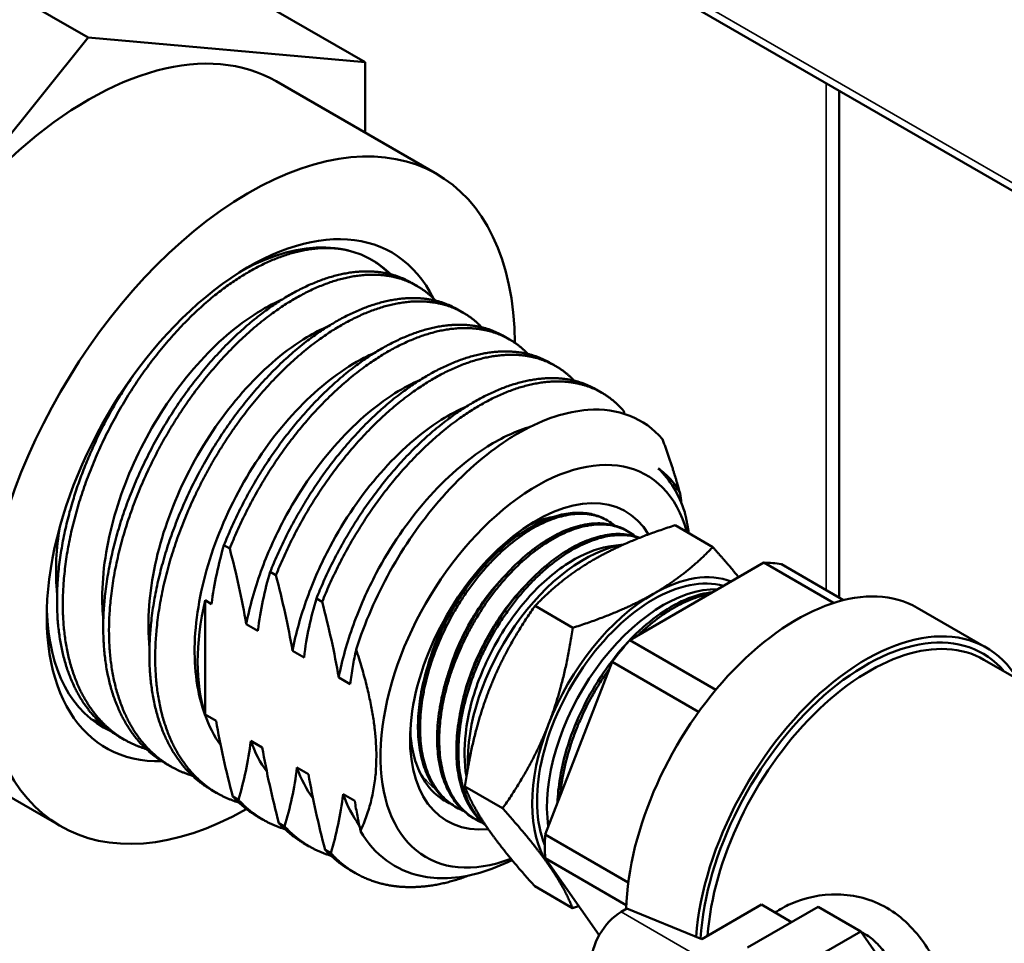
# Model space of a CAD drawing. Header units: inches. Extents: x 0 to 136, y 2 to 86.
# Tile 118 of 160: x 120.69 to 123.2, y 45.9 to 48.25. Entities that reach past the tile are written whole.
import ezdxf

# ---------------------------------------------------------------- set-up
doc = ezdxf.new("R2010")
doc.units = ezdxf.units.IN
doc.header["$LTSCALE"] = 4
doc.header["$MEASUREMENT"] = 0
doc.layers.add('Visible (ANSI)', color=7, linetype='Continuous', lineweight=50)
doc.layers.add('Visible Narrow (ANSI)', color=7, linetype='Continuous', lineweight=35)

msp = doc.modelspace()

# ---------------------------------------------------------------- linework, layer by layer
at = {"layer": 'Visible (ANSI)'}
for p, q in [((123.8581, 47.4502), (122.1136, 48.4574)), ((120.8652, 48.2075), (120.5682, 48.379)), ((121.5723, 48.1444), (121.2753, 48.3158)), ((120.8652, 48.2075), (120.1581, 47.3279)), ((121.5723, 48.1444), (120.8652, 48.2075)), ((121.5723, 47.965), (121.5723, 48.1444)), ((121.7553, 47.8593), (121.3452, 48.0961)), ((122.7809, 48.0721), (122.7809, 46.7796)), ((121.7045, 47.574), (121.6898, 47.5825)), ((121.8224, 47.506), (121.8076, 47.5145)), ((121.9402, 47.4379), (121.9255, 47.4464)), ((122.0581, 47.3699), (122.0433, 47.3784)), ((122.1759, 47.3018), (122.1612, 47.3103)), ((122.1817, 46.9806), (122.1873, 46.9776)), ((122.2333, 46.9534), (122.2389, 46.9504)), ((122.3625, 46.9639), (122.4588, 46.9083)), ((122.263, 46.9339), (122.263, 46.9339)), ((121.2265, 46.9046), (121.2118, 46.9131)), ((122.1986, 46.9105), (122.2314, 46.9149)), ((122.2472, 46.6713), (122.5888, 46.8686)), ((122.5888, 46.8686), (122.7667, 46.7658)), ((122.7923, 46.7731), (122.6339, 46.8645)), ((121.3443, 46.8365), (121.3296, 46.845)), ((122.0013, 46.8231), (122.0013, 46.8231)), ((121.1803, 46.7631), (121.1639, 46.7726)), ((121.1639, 46.4811), (121.1639, 46.7726)), ((121.4622, 46.7685), (121.4475, 46.777)), ((122.0053, 46.7581), (122.1015, 46.7025)), ((122.365, 46.7565), (122.365, 46.7565)), ((122.9801, 46.7538), (123.1568, 46.6518)), ((121.2982, 46.6951), (121.2687, 46.7121)), ((122.4666, 46.5446), (122.2472, 46.6713)), ((121.416, 46.627), (121.3866, 46.644)), ((123.1507, 46.6212), (124.0913, 46.0781)), ((122.0313, 46.175), (122.2021, 46.6153)), ((122.2021, 46.6153), (122.4227, 46.4879)), ((121.5339, 46.559), (121.5044, 46.576)), ((121.1639, 46.4811), (121.1917, 46.4651)), ((120.7953, 46.1966), (120.3852, 46.4333)), ((120.9581, 46.4172), (120.9434, 46.4257)), ((121.2801, 46.414), (121.3096, 46.397)), ((121.0759, 46.3492), (121.0612, 46.3577)), ((121.398, 46.346), (121.4274, 46.329)), ((121.8263, 46.2978), (121.9226, 46.2422)), ((121.1938, 46.2812), (121.1791, 46.2897)), ((121.234, 46.2726), (121.2487, 46.264)), ((121.5158, 46.278), (121.5453, 46.2609)), ((121.7916, 46.2531), (121.7916, 46.2531)), ((121.7939, 46.2514), (121.7992, 46.248)), ((121.3116, 46.2131), (121.2969, 46.2216)), ((121.8253, 46.2349), (121.8253, 46.2349)), ((121.8432, 46.2203), (121.8486, 46.2169)), ((121.3518, 46.2045), (121.3666, 46.196)), ((122.2432, 46.0527), (122.0313, 46.175)), ((121.4295, 46.1451), (121.4148, 46.1536)), ((121.4697, 46.1365), (121.4844, 46.128)), ((122.1692, 45.9187), (122.0313, 46.1149)), ((122.0313, 46.1149), (122.2382, 45.9955)), ((121.5473, 46.077), (121.5326, 46.0855)), ((122.0046, 46.0433), (122.1009, 45.9877)), ((122.431, 45.9088), (122.5829, 45.9965)), ((122.5829, 45.9965), (122.6598, 45.9521)), ((122.2251, 45.9782), (122.2392, 45.9864)), ((122.2392, 45.9864), (122.431, 45.9088)), ((122.5474, 45.8872), (122.7275, 45.9912)), ((122.7275, 45.9912), (122.8362, 45.9284)), ((122.8362, 45.9284), (122.6561, 45.8244)), ((122.8362, 45.9284), (122.9741, 45.7322))]:
    msp.add_line(p, q, dxfattribs=at)
for centre, major_axis, start_param, end_param in [((120.8652, 47.2647), (0.48, 0.8314), 0, 3.141593), ((121.2753, 47.0279), (0.48, 0.8314), 5.509671, 10.20063), ((121.2753, 47.0279), (0.3646, 0.6315), 5.917102, 9.765146), ((121.2459, 47.045), (0.3437, 0.5954), 6.132777, 7.038722), ((122.0089, 46.6044), (-0.2812, -0.4871), 2.62146, 6.90399), ((121.9843, 46.6186), (0.2986, 0.5173), 5.801235, 6.150901), ((122.0089, 46.6044), (-0.2279, -0.3947), 2.834288, 6.676384), ((122.1307, 46.5341), (0.21, 0.3637), 0.440254, 2.40662), ((122.418, 46.3682), (0.2741, 0.4747), 0.194644, 0.328955), ((122.3074, 46.432), (0.21, 0.3637), 0.140455, 2.725207), ((122.6726, 46.2212), (0.3075, 0.5326), 0, 2.325702), ((122.3074, 46.432), (0.2187, 0.3789), 0.089017, 0.7843), ((122.3327, 46.4175), (0.21, 0.3637), 0.299312, 2.510286), ((121.567, 46.8595), (0.2986, 0.5173), 2.052747, 2.659642), ((122.3074, 46.432), (-0.2187, -0.3789), 3.925893, 4.97309), ((121.2459, 47.045), (-0.3437, -0.5954), 5.527649, 6.341604), ((122.8493, 46.1192), (0.3075, 0.5326), 5.971843, 8.548394), ((122.8493, 46.1192), (0.2988, 0.5176), 6.080397, 8.568952), ((122.418, 46.3682), (-0.2741, -0.4747), 4.383434, 4.517745), ((122.858, 46.1142), (0.2927, 0.507), 0, 2.270045), ((122.3074, 46.432), (-0.2187, -0.3789), 4.97309, 6.020288), ((122.418, 46.3682), (-0.2741, -0.4747), 5.430632, 5.564942), ((122.3074, 46.432), (-0.2187, -0.3789), 6.020288, 6.133222), ((122.2251, 45.8884), (0.055, 0.0953), 0.785398, 2.356194), ((122.798, 46.1489), (0.1763, 0.3054), 4.460023, 4.460029), ((122.7999, 46.1477), (0.1763, 0.3054), 4.459305, 4.459312), ((122.8493, 46.1192), (-0.174, -0.3014), 1.281987, 1.282014), ((122.8869, 46.0975), (-0.1475, -0.2555), 1.216086, 1.216111)]:
    msp.add_ellipse(centre, major_axis=major_axis, ratio=0.57735, start_param=start_param, end_param=end_param, dxfattribs=at)
for points, weights, knots in [([(121.5321, 47.6639), (121.5122, 47.6689), (121.4909, 47.6703), (121.383, 47.6775), (121.2576, 47.5995), (121.1323, 47.5215), (121.0244, 47.3783), (120.9165, 47.2351), (120.8563, 47.0644), (120.7961, 46.8937), (120.801, 46.7405), (120.8059, 46.5872), (120.8759, 46.4917), (120.9295, 46.4187), (121.0131, 46.3935)], [0.988961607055, 0.993072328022, 1, 0.965925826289, 1, 0.965925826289, 1, 0.965925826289, 1, 0.965925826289, 1, 0.965925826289, 1, 0.973718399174, 0.98797908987], [0.62630127, 0.62630127, 0.62630127, 0.62719298, 0.62719298, 0.63157895, 0.63157895, 0.63596491, 0.63596491, 0.64035088, 0.64035088, 0.64473684, 0.64473684, 0.64912281, 0.64912281, 0.65250573, 0.65250573, 0.65250573]), ([(121.6898, 47.5825), (121.647, 47.6072), (121.594, 47.6108), (121.4861, 47.618), (121.3608, 47.54), (121.2354, 47.4619), (121.1275, 47.3187), (121.0196, 47.1756), (120.9594, 47.0049), (120.8992, 46.8342), (120.9041, 46.6809), (120.909, 46.5277), (120.979, 46.4322), (121.0135, 46.3853), (121.0612, 46.3577)], [0.982962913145, 0.982962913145, 1, 0.965925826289, 1, 0.965925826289, 1, 0.965925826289, 1, 0.965925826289, 1, 0.965925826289, 1, 0.982962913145, 0.982962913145], [0.625, 0.625, 0.625, 0.62719298, 0.62719298, 0.63157895, 0.63157895, 0.63596491, 0.63596491, 0.64035088, 0.64035088, 0.64473684, 0.64473684, 0.64912281, 0.64912281, 0.65131579, 0.65131579, 0.65131579]), ([(121.7517, 47.5367), (121.6948, 47.5965), (121.6087, 47.6023), (121.5008, 47.6095), (121.3755, 47.5315), (121.2501, 47.4534), (121.1422, 47.3102), (121.0343, 47.1671), (120.9741, 46.9964), (120.9139, 46.8257), (120.9188, 46.6724), (120.9237, 46.5192), (120.9938, 46.4237), (121.0474, 46.3506), (121.131, 46.3255)], [0.989235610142, 0.972625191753, 1, 0.965925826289, 1, 0.965925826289, 1, 0.965925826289, 1, 0.965925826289, 1, 0.965925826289, 1, 0.973718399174, 0.98797908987], [0.67630093, 0.67630093, 0.67630093, 0.67982456, 0.67982456, 0.68421053, 0.68421053, 0.68859649, 0.68859649, 0.69298246, 0.69298246, 0.69736842, 0.69736842, 0.70175439, 0.70175439, 0.70513731, 0.70513731, 0.70513731]), ([(121.8076, 47.5145), (121.7649, 47.5392), (121.7119, 47.5427), (121.604, 47.55), (121.4786, 47.4719), (121.3533, 47.3939), (121.2454, 47.2507), (121.1375, 47.1075), (121.0772, 46.9368), (121.017, 46.7661), (121.0219, 46.6129), (121.0268, 46.4596), (121.0969, 46.3642), (121.1313, 46.3172), (121.1791, 46.2897)], [0.982962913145, 0.982962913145, 1, 0.965925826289, 1, 0.965925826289, 1, 0.965925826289, 1, 0.965925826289, 1, 0.965925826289, 1, 0.982962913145, 0.982962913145], [0.67763158, 0.67763158, 0.67763158, 0.67982456, 0.67982456, 0.68421053, 0.68421053, 0.68859649, 0.68859649, 0.69298246, 0.69298246, 0.69736842, 0.69736842, 0.70175439, 0.70175439, 0.70394737, 0.70394737, 0.70394737]), ([(121.8696, 47.4686), (121.8127, 47.5284), (121.7266, 47.5342), (121.6187, 47.5415), (121.4933, 47.4634), (121.368, 47.3854), (121.2601, 47.2422), (121.1522, 47.099), (121.092, 46.9283), (121.0318, 46.7576), (121.0367, 46.6044), (121.0416, 46.4511), (121.1116, 46.3556), (121.1652, 46.2826), (121.2488, 46.2574)], [0.989235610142, 0.972625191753, 1, 0.965925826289, 1, 0.965925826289, 1, 0.965925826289, 1, 0.965925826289, 1, 0.965925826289, 1, 0.973718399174, 0.98797908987], [0.72893251, 0.72893251, 0.72893251, 0.73245614, 0.73245614, 0.73684211, 0.73684211, 0.74122807, 0.74122807, 0.74561404, 0.74561404, 0.75, 0.75, 0.75438596, 0.75438596, 0.75776888, 0.75776888, 0.75776888]), ([(121.9255, 47.4464), (121.8827, 47.4711), (121.8297, 47.4747), (121.7218, 47.4819), (121.5965, 47.4039), (121.4711, 47.3258), (121.3632, 47.1827), (121.2702, 47.0593), (121.2118, 46.9131)], [0.982962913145, 0.982962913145, 1, 0.965925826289, 1, 0.965925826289, 1, 0.970495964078, 0.992085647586], [0.73026316, 0.73026316, 0.73026316, 0.73245614, 0.73245614, 0.73684211, 0.73684211, 0.74122807, 0.74122807, 0.74502578, 0.74502578, 0.74502578]), ([(121.9874, 47.4006), (121.9305, 47.4604), (121.8444, 47.4662), (121.7365, 47.4734), (121.6112, 47.3954), (121.4858, 47.3173), (121.3779, 47.1742), (121.285, 47.0508), (121.2265, 46.9046)], [0.989235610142, 0.972625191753, 1, 0.965925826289, 1, 0.965925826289, 1, 0.970495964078, 0.992085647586], [0.78156408, 0.78156408, 0.78156408, 0.78508772, 0.78508772, 0.78947368, 0.78947368, 0.79385965, 0.79385965, 0.79765735, 0.79765735, 0.79765735]), ([(122.0433, 47.3784), (122.0006, 47.4031), (121.9476, 47.4066), (121.8397, 47.4139), (121.7143, 47.3358), (121.589, 47.2578), (121.4811, 47.1146), (121.3881, 46.9912), (121.3296, 46.845)], [0.982962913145, 0.982962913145, 1, 0.965925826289, 1, 0.965925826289, 1, 0.970495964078, 0.992085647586], [0.78289474, 0.78289474, 0.78289474, 0.78508772, 0.78508772, 0.78947368, 0.78947368, 0.79385965, 0.79385965, 0.79765735, 0.79765735, 0.79765735]), ([(122.1053, 47.3326), (122.0484, 47.3924), (121.9623, 47.3981), (121.8544, 47.4054), (121.729, 47.3273), (121.6037, 47.2493), (121.4958, 47.1061), (121.4028, 46.9827), (121.3443, 46.8365)], [0.989235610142, 0.972625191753, 1, 0.965925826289, 1, 0.965925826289, 1, 0.970495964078, 0.992085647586], [0.83419566, 0.83419566, 0.83419566, 0.8377193, 0.8377193, 0.84210526, 0.84210526, 0.84649123, 0.84649123, 0.85028893, 0.85028893, 0.85028893]), ([(120.9797, 47.345), (120.8927, 47.2178), (120.8415, 47.0729), (120.7813, 46.9022), (120.7862, 46.749), (120.7911, 46.5957), (120.8612, 46.5002), (120.8956, 46.4533), (120.9434, 46.4257)], [0.99146002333, 0.970931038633, 1, 0.965925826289, 1, 0.965925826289, 1, 0.982962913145, 0.982962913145], [0.5839776, 0.5839776, 0.5839776, 0.5877193, 0.5877193, 0.59210526, 0.59210526, 0.59649123, 0.59649123, 0.59868421, 0.59868421, 0.59868421]), ([(122.1612, 47.3103), (122.1184, 47.335), (122.0654, 47.3386), (121.9575, 47.3458), (121.8322, 47.2678), (121.7068, 47.1898), (121.5989, 47.0466), (121.5059, 46.9232), (121.4475, 46.777)], [0.982962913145, 0.982962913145, 1, 0.965925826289, 1, 0.965925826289, 1, 0.970495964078, 0.992085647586], [0.83552632, 0.83552632, 0.83552632, 0.8377193, 0.8377193, 0.84210526, 0.84210526, 0.84649123, 0.84649123, 0.85028893, 0.85028893, 0.85028893]), ([(122.2316, 47.2551), (122.1731, 47.3238), (122.0801, 47.3301), (121.9722, 47.3373), (121.8469, 47.2593), (121.7215, 47.1812), (121.6136, 47.0381), (121.5207, 46.9147), (121.4622, 46.7685)], [0.992085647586, 0.970495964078, 1, 0.965925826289, 1, 0.965925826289, 1, 0.970495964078, 0.992085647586], [0.88655317, 0.88655317, 0.88655317, 0.89035088, 0.89035088, 0.89473684, 0.89473684, 0.89912281, 0.89912281, 0.90292051, 0.90292051, 0.90292051]), ([(121.4844, 46.128), (121.5515, 46.0542), (121.6529, 46.0431), (121.7389, 46.0337), (121.8369, 46.071)], [0.992085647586, 0.970495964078, 1, 0.974876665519, 0.986800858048], [0.912868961, 0.912868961, 0.912868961, 0.916666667, 0.916666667, 0.919900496, 0.919900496, 0.919900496])]:
    msp.add_rational_spline(points, weights, degree=2, knots=knots, dxfattribs=at)
for points, weights in [([(121.6339, 47.6047), (121.6132, 47.6265), (121.5881, 47.6412)], [0.989235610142, 0.98313594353, 0.982967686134]), ([(122.3754, 47.045), (122.3581, 47.1086), (122.3304, 47.1838)], [1.51738654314, 1.48667296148, 1.43992062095]), ([(122.3978, 46.9435), (122.3936, 46.9694), (122.3874, 46.997)], [1.5590317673, 1.55104843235, 1.53935319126]), ([(122.3625, 46.9639), (122.2392, 46.9247), (122.1563, 46.8769)], [1.39426173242, 1.50210825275, 1.50210825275]), ([(122.4588, 46.9083), (122.3907, 46.8372), (122.3078, 46.7895)], [1.39426173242, 1.50210825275, 1.50210825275]), ([(122.4588, 46.9083), (122.4965, 46.8662), (122.5248, 46.8316)], [1.39426173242, 1.44621491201, 1.47314055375]), ([(122.1563, 46.8769), (122.0734, 46.8292), (122.0053, 46.7581)], [1.50210825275, 1.50210825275, 1.39426173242]), ([(122.3078, 46.7895), (122.2249, 46.7417), (122.1015, 46.7025)], [1.50210825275, 1.50210825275, 1.39426173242]), ([(122.0053, 46.7581), (121.9297, 46.6507), (121.8882, 46.5439)], [1.39426173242, 1.50210825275, 1.50210825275]), ([(122.0397, 46.4564), (122.0812, 46.5632), (122.1015, 46.7025)], [1.50210825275, 1.50210825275, 1.39426173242]), ([(121.56, 46.1841), (121.6416, 46.3625), (121.5491, 46.647)], [1.50162179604, 1.6618150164, 1.48260271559]), ([(121.8882, 46.5439), (121.8467, 46.4371), (121.8263, 46.2978)], [1.50210825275, 1.50210825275, 1.39426173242]), ([(120.8733, 46.4692), (120.8841, 46.4649), (120.8953, 46.4616)], [0.984855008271, 0.986043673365, 0.98797908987]), ([(121.9226, 46.2422), (121.9982, 46.3496), (122.0397, 46.4564)], [1.39426173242, 1.50210825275, 1.50210825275]), ([(121.8263, 46.2978), (121.8465, 46.2455), (121.8878, 46.1865)], [1.39426173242, 1.50210825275, 1.50210825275]), ([(121.234, 46.2726), (121.262, 46.2418), (121.2969, 46.2216)], [0.992085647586, 0.982962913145, 0.982962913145]), ([(121.2487, 46.264), (121.2978, 46.2101), (121.3667, 46.1894)], [0.992085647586, 0.976198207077, 0.98797908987]), ([(122.0394, 46.099), (121.998, 46.1581), (121.9226, 46.2422)], [1.50210825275, 1.50210825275, 1.39426173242]), ([(121.3518, 46.2045), (121.3798, 46.1738), (121.4148, 46.1536)], [0.992085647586, 0.982962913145, 0.982962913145]), ([(121.3666, 46.196), (121.4156, 46.1421), (121.4845, 46.1214)], [0.992085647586, 0.976198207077, 0.98797908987]), ([(121.8878, 46.1865), (121.9292, 46.1274), (122.0046, 46.0433)], [1.50210825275, 1.50210825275, 1.39426173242]), ([(121.4697, 46.1365), (121.4977, 46.1057), (121.5326, 46.0855)], [0.992085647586, 0.982962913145, 0.982962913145]), ([(122.1009, 45.9877), (122.0807, 46.0399), (122.0394, 46.099)], [1.39426173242, 1.50210825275, 1.50210825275]), ([(122.1171, 45.9929), (122.1091, 45.9903), (122.1009, 45.9877)], [1.40724696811, 1.40096251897, 1.39426173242])]:
    msp.add_rational_spline(points, weights, degree=2, dxfattribs=at)
for points, knots in [([(121.3598, 47.5394), (121.3363, 47.5292), (121.3124, 47.5163), (121.2352, 47.4662), (121.1828, 47.4194), (121.0862, 47.3071), (121.0429, 47.243), (120.9713, 47.1054), (120.9435, 47.0333), (120.9071, 46.8893), (120.8991, 46.8188), (120.9021, 46.7429), (120.9029, 46.7319), (120.904, 46.7212)], [69.206411, 69.206411, 69.206411, 69.206411, 69.476755, 69.476755, 70.077406, 70.077406, 70.670307, 70.670307, 71.259839, 71.259839, 71.853374, 71.853374, 71.955614, 71.955614, 71.955614, 71.955614]), ([(121.4777, 47.4713), (121.4598, 47.4636), (121.4417, 47.4542), (121.3704, 47.4117), (121.3176, 47.3675), (121.2195, 47.2596), (121.175, 47.1973), (121.1001, 47.0619), (121.0702, 46.9902), (121.0292, 46.8455), (121.0188, 46.7739), (121.0191, 46.6889), (121.0201, 46.6707), (121.0218, 46.6531)], [78.779181, 78.779181, 78.779181, 78.779181, 78.984693, 78.984693, 79.583539, 79.583539, 80.174405, 80.174405, 80.764283, 80.764283, 81.360194, 81.360194, 81.527646, 81.527646, 81.527646, 81.527646]), ([(121.5955, 47.4033), (121.5837, 47.3982), (121.5718, 47.3924), (121.5072, 47.3574), (121.4543, 47.3162), (121.3549, 47.2135), (121.3091, 47.1532), (121.2305, 47.0203), (121.1985, 46.949), (121.1526, 46.8041), (121.1396, 46.7318), (121.1349, 46.5964), (121.1434, 46.5347), (121.1631, 46.4815)], [88.348747, 88.348747, 88.348747, 88.348747, 88.484343, 88.484343, 89.079523, 89.079523, 89.669131, 89.669131, 90.260401, 90.260401, 90.856643, 90.856643, 91.450939, 91.450939, 91.450939, 91.450939]), ([(121.7134, 47.3352), (121.6918, 47.3259), (121.67, 47.3143), (121.5947, 47.2669), (121.542, 47.2208), (121.4448, 47.1098), (121.4011, 47.0463), (121.342, 46.935), (121.3223, 46.8908), (121.2899, 46.8013), (121.2774, 46.7564), (121.2687, 46.7121)], [1.681837, 1.681837, 1.681837, 1.681837, 1.929574, 1.929574, 2.531268, 2.531268, 3.123626, 3.123626, 3.492079, 3.492079, 3.859476, 3.859476, 3.859476, 3.859476]), ([(121.8312, 47.2672), (121.8097, 47.2579), (121.7878, 47.2462), (121.7125, 47.1988), (121.6598, 47.1527), (121.5626, 47.0418), (121.5189, 46.9782), (121.4598, 46.867), (121.4402, 46.8227), (121.4078, 46.7333), (121.3952, 46.6883), (121.3866, 46.644)], [1.681817, 1.681817, 1.681817, 1.681817, 1.929515, 1.929515, 2.531027, 2.531027, 3.123147, 3.123147, 3.491452, 3.491452, 3.858702, 3.858702, 3.858702, 3.858702]), ([(121.5491, 46.647), (121.5599, 46.681), (121.5727, 46.715), (121.6015, 46.7815), (121.6176, 46.814), (121.6712, 46.9106), (121.7132, 46.971), (121.8112, 47.0852), (121.8674, 47.1362), (121.9395, 47.1849), (121.9543, 47.194), (122.0282, 47.2353), (122.0863, 47.2543), (122.1787, 47.2609), (122.2147, 47.2557), (122.279, 47.2305), (122.3071, 47.2106), (122.3304, 47.1838)], [-3.500098, -3.500098, -3.500098, -3.500098, -3.222159, -3.222159, -2.948082, -2.948082, -2.386895, -2.386895, -1.753931, -1.753931, -1.591725, -1.591725, -0.937559, -0.937559, -0.468105, -0.468105, -0.000001, -0.000001, -0.000001, -0.000001]), ([(121.9943, 47.2155), (121.9585, 47.2052), (121.9213, 47.188), (121.8304, 47.1308), (121.7777, 47.0847), (121.6805, 46.9737), (121.6368, 46.9102), (121.5777, 46.7989), (121.558, 46.7547), (121.5257, 46.6652), (121.5131, 46.6203), (121.5044, 46.576)], [1.506253, 1.506253, 1.506253, 1.506253, 1.929515, 1.929515, 2.531027, 2.531027, 3.123147, 3.123147, 3.491452, 3.491452, 3.858703, 3.858703, 3.858703, 3.858703]), ([(122.3754, 47.045), (122.3684, 47.0584), (122.3602, 47.0705), (122.3414, 47.0922), (122.3311, 47.1012), (122.3198, 47.1086)], [-0.416212, -0.416212, -0.416212, -0.416212, -0.2116017, -0.2116017, 0, 0, 0, 0]), ([(122.1817, 46.9806), (122.1714, 46.986), (122.1602, 46.9901), (122.1482, 46.9927), (122.135, 46.9956), (122.1211, 46.9966), (122.1067, 46.9958), (122.0923, 46.9951), (122.0773, 46.9925), (122.0617, 46.9881), (122.046, 46.9837), (122.0303, 46.9775), (122.0143, 46.9697), (121.9984, 46.9619), (121.9823, 46.9524), (121.9662, 46.9412), (121.95, 46.93), (121.9342, 46.9174), (121.9187, 46.9034), (121.9031, 46.8894), (121.8879, 46.874), (121.8731, 46.8572), (121.8582, 46.8404), (121.8442, 46.8227), (121.8309, 46.8041), (121.8176, 46.7855), (121.805, 46.7659), (121.7932, 46.7455), (121.7815, 46.7251), (121.7709, 46.7043), (121.7614, 46.6832), (121.7518, 46.6621), (121.7434, 46.6406), (121.7361, 46.6188), (121.7289, 46.597), (121.723, 46.5755), (121.7184, 46.5543), (121.7138, 46.533), (121.7105, 46.5119), (121.7086, 46.4913), (121.7067, 46.4706), (121.7062, 46.4508), (121.7072, 46.4318), (121.7076, 46.4223), (121.7084, 46.413), (121.7096, 46.404), (121.7107, 46.3949), (121.7123, 46.386), (121.7141, 46.3774), (121.7178, 46.3601), (121.7229, 46.3443), (121.7292, 46.3297), (121.7324, 46.3224), (121.7359, 46.3155), (121.7397, 46.3088), (121.7436, 46.3022), (121.7478, 46.2958), (121.7523, 46.2899), (121.7612, 46.2781), (121.7713, 46.2679), (121.7824, 46.2593), (121.7861, 46.2565), (121.79, 46.2538), (121.7939, 46.2514)], [0.57067722, 0.57067722, 0.57067722, 0.57067722, 0.57421875, 0.57421875, 0.57421875, 0.578125, 0.578125, 0.578125, 0.58203125, 0.58203125, 0.58203125, 0.5859375, 0.5859375, 0.5859375, 0.58984375, 0.58984375, 0.58984375, 0.59375, 0.59375, 0.59375, 0.59765625, 0.59765625, 0.59765625, 0.6015625, 0.6015625, 0.6015625, 0.60546875, 0.60546875, 0.60546875, 0.609375, 0.609375, 0.609375, 0.61328125, 0.61328125, 0.61328125, 0.6171875, 0.6171875, 0.6171875, 0.62109375, 0.62109375, 0.62109375, 0.625, 0.625, 0.625, 0.62695313, 0.62695313, 0.62695313, 0.62890625, 0.62890625, 0.62890625, 0.6328125, 0.6328125, 0.6328125, 0.63476563, 0.63476563, 0.63476563, 0.63671875, 0.63671875, 0.63671875, 0.640625, 0.640625, 0.640625, 0.6419217, 0.6419217, 0.6419217, 0.6419217]), ([(121.8224, 46.2361), (121.8165, 46.2385), (121.8108, 46.2413), (121.8053, 46.2444), (121.7991, 46.2479), (121.7932, 46.2518), (121.7876, 46.2561), (121.7764, 46.2647), (121.7664, 46.2749), (121.7575, 46.2867), (121.7531, 46.2926), (121.7489, 46.2988), (121.7451, 46.3055), (121.7412, 46.3121), (121.7377, 46.3192), (121.7345, 46.3266), (121.7281, 46.3412), (121.7231, 46.3571), (121.7194, 46.3742), (121.7176, 46.3827), (121.7161, 46.3915), (121.7149, 46.4006), (121.7137, 46.4097), (121.7129, 46.4192), (121.7124, 46.4287), (121.7115, 46.4479), (121.712, 46.4676), (121.7139, 46.4881), (121.7149, 46.4983), (121.7162, 46.5087), (121.7178, 46.5192), (121.7194, 46.5297), (121.7214, 46.5405), (121.7237, 46.5512), (121.7284, 46.5726), (121.7343, 46.594), (121.7414, 46.6156), (121.745, 46.6263), (121.7489, 46.6371), (121.7531, 46.6479), (121.7574, 46.6587), (121.7619, 46.6695), (121.7667, 46.6801), (121.7763, 46.7014), (121.7869, 46.7221), (121.7985, 46.7423), (121.8043, 46.7524), (121.8104, 46.7623), (121.8167, 46.7722), (121.823, 46.782), (121.8295, 46.7917), (121.8362, 46.801), (121.8496, 46.8198), (121.8636, 46.8374), (121.8783, 46.854), (121.8856, 46.8623), (121.8931, 46.8703), (121.9008, 46.878), (121.9084, 46.8858), (121.9162, 46.8932), (121.924, 46.9003), (121.9396, 46.9144), (121.9554, 46.927), (121.9714, 46.9381), (121.9794, 46.9436), (121.9874, 46.9488), (121.9955, 46.9536), (122.0036, 46.9584), (122.0117, 46.9628), (122.0197, 46.9667), (122.0357, 46.9746), (122.0515, 46.9807), (122.0669, 46.9851), (122.0746, 46.9873), (122.0822, 46.989), (122.0898, 46.9903), (122.0973, 46.9916), (122.1048, 46.9925), (122.1121, 46.9929), (122.1266, 46.9937), (122.1404, 46.9926), (122.1535, 46.9898), (122.16, 46.9884), (122.1664, 46.9866), (122.1725, 46.9843), (122.1787, 46.9819), (122.1846, 46.9792), (122.1903, 46.976), (122.1969, 46.9723), (122.2031, 46.968), (122.209, 46.9632)], [0.34003255, 0.34003255, 0.34003255, 0.34003255, 0.34179687, 0.34179687, 0.34179687, 0.34375, 0.34375, 0.34375, 0.34765625, 0.34765625, 0.34765625, 0.34960937, 0.34960937, 0.34960937, 0.3515625, 0.3515625, 0.3515625, 0.35546875, 0.35546875, 0.35546875, 0.35742187, 0.35742187, 0.35742187, 0.359375, 0.359375, 0.359375, 0.36328125, 0.36328125, 0.36328125, 0.36523437, 0.36523437, 0.36523437, 0.3671875, 0.3671875, 0.3671875, 0.37109375, 0.37109375, 0.37109375, 0.37304687, 0.37304687, 0.37304687, 0.375, 0.375, 0.375, 0.37890625, 0.37890625, 0.37890625, 0.38085937, 0.38085937, 0.38085937, 0.3828125, 0.3828125, 0.3828125, 0.38671875, 0.38671875, 0.38671875, 0.38867187, 0.38867187, 0.38867187, 0.390625, 0.390625, 0.390625, 0.39453125, 0.39453125, 0.39453125, 0.39648437, 0.39648437, 0.39648437, 0.3984375, 0.3984375, 0.3984375, 0.40234375, 0.40234375, 0.40234375, 0.40429687, 0.40429687, 0.40429687, 0.40625, 0.40625, 0.40625, 0.41015625, 0.41015625, 0.41015625, 0.41210937, 0.41210937, 0.41210937, 0.4140625, 0.4140625, 0.4140625, 0.41633826, 0.41633826, 0.41633826, 0.41633826]), ([(121.9871, 46.963), (122.0025, 46.9706), (122.0178, 46.9765), (122.0399, 46.9829), (122.047, 46.9845), (122.054, 46.9858)], [3.2319319, 3.2319319, 3.2319319, 3.2319319, 3.4027444, 3.4027444, 3.4844874, 3.4844874, 3.4844874, 3.4844874]), ([(120.7929, 46.9596), (120.7838, 46.9036), (120.7811, 46.8497), (120.7855, 46.7961), (120.7858, 46.7927), (120.7861, 46.7892)], [61.8828275, 61.8828275, 61.8828275, 61.8828275, 62.3521594, 62.3521594, 62.3848573, 62.3848573, 62.3848573, 62.3848573]), ([(122.2333, 46.9534), (122.2233, 46.9586), (122.2128, 46.9625), (122.2016, 46.9651), (122.1951, 46.9666), (122.1884, 46.9677), (122.1815, 46.9683), (122.1746, 46.9689), (122.1675, 46.9691), (122.1602, 46.9688), (122.1457, 46.9682), (122.1308, 46.9659), (122.1154, 46.9617), (122.1077, 46.9597), (122.0999, 46.9572), (122.092, 46.9542), (122.0841, 46.9512), (122.0761, 46.9478), (122.0681, 46.944), (122.052, 46.9363), (122.036, 46.927), (122.0201, 46.9162), (122.0121, 46.9107), (122.0041, 46.9049), (121.9961, 46.8987), (121.9881, 46.8925), (121.9801, 46.8858), (121.9723, 46.8789), (121.9565, 46.865), (121.9413, 46.8498), (121.9266, 46.8334), (121.9192, 46.8253), (121.912, 46.8168), (121.9049, 46.808), (121.8978, 46.7992), (121.8908, 46.7901), (121.884, 46.7808), (121.8704, 46.7621), (121.8577, 46.7428), (121.846, 46.7228), (121.8401, 46.7127), (121.8344, 46.7025), (121.829, 46.6922), (121.8236, 46.6818), (121.8183, 46.6712), (121.8134, 46.6605), (121.8036, 46.6393), (121.795, 46.6179), (121.7876, 46.5964), (121.7839, 46.5857), (121.7804, 46.5749), (121.7773, 46.5641), (121.7742, 46.5533), (121.7714, 46.5424), (121.7689, 46.5317), (121.764, 46.5102), (121.7605, 46.4892), (121.7583, 46.4686), (121.7572, 46.4583), (121.7564, 46.4482), (121.756, 46.4381), (121.7556, 46.4281), (121.7556, 46.4182), (121.7558, 46.4085), (121.7564, 46.3891), (121.7584, 46.3708), (121.7617, 46.3535), (121.7634, 46.3449), (121.7654, 46.3365), (121.7678, 46.3283), (121.7701, 46.3202), (121.7728, 46.3123), (121.7759, 46.3048), (121.782, 46.2897), (121.7893, 46.2761), (121.7978, 46.264), (121.8021, 46.2579), (121.8067, 46.2522), (121.8115, 46.2469), (121.8164, 46.2415), (121.8217, 46.2365), (121.8271, 46.232), (121.8323, 46.2277), (121.8376, 46.2238), (121.8432, 46.2203)], [0.7153723, 0.7153723, 0.7153723, 0.7153723, 0.71875, 0.71875, 0.71875, 0.72070313, 0.72070313, 0.72070313, 0.72265625, 0.72265625, 0.72265625, 0.7265625, 0.7265625, 0.7265625, 0.72851563, 0.72851563, 0.72851563, 0.73046875, 0.73046875, 0.73046875, 0.734375, 0.734375, 0.734375, 0.73632813, 0.73632813, 0.73632813, 0.73828125, 0.73828125, 0.73828125, 0.7421875, 0.7421875, 0.7421875, 0.74414063, 0.74414063, 0.74414063, 0.74609375, 0.74609375, 0.74609375, 0.75, 0.75, 0.75, 0.75195313, 0.75195313, 0.75195313, 0.75390625, 0.75390625, 0.75390625, 0.7578125, 0.7578125, 0.7578125, 0.75976563, 0.75976563, 0.75976563, 0.76171875, 0.76171875, 0.76171875, 0.765625, 0.765625, 0.765625, 0.76757813, 0.76757813, 0.76757813, 0.76953125, 0.76953125, 0.76953125, 0.7734375, 0.7734375, 0.7734375, 0.77539063, 0.77539063, 0.77539063, 0.77734375, 0.77734375, 0.77734375, 0.78125, 0.78125, 0.78125, 0.78320313, 0.78320313, 0.78320313, 0.78515625, 0.78515625, 0.78515625, 0.78700041, 0.78700041, 0.78700041, 0.78700041]), ([(121.8717, 46.205), (121.8702, 46.2057), (121.8686, 46.2063), (121.8671, 46.207), (121.8542, 46.2128), (121.8424, 46.2203), (121.8316, 46.2294), (121.8262, 46.2339), (121.8211, 46.2389), (121.8162, 46.2443), (121.8114, 46.2496), (121.8067, 46.2555), (121.8025, 46.2616), (121.7939, 46.2739), (121.7867, 46.2876), (121.7807, 46.3026), (121.7777, 46.3101), (121.7751, 46.3179), (121.7728, 46.3261), (121.7704, 46.3343), (121.7684, 46.3428), (121.7668, 46.3516), (121.7635, 46.3691), (121.7616, 46.3874), (121.7611, 46.4066), (121.7609, 46.4163), (121.7609, 46.4261), (121.7614, 46.4361), (121.7618, 46.4462), (121.7626, 46.4565), (121.7637, 46.4669), (121.766, 46.4876), (121.7696, 46.5087), (121.7746, 46.53), (121.7771, 46.5406), (121.7799, 46.5514), (121.783, 46.5622), (121.7861, 46.573), (121.7896, 46.5839), (121.7934, 46.5948), (121.801, 46.6164), (121.8096, 46.6378), (121.8194, 46.6588), (121.8243, 46.6694), (121.8295, 46.6798), (121.8349, 46.6902), (121.8404, 46.7006), (121.8461, 46.7109), (121.8521, 46.721), (121.864, 46.7412), (121.8767, 46.7604), (121.8902, 46.7789), (121.897, 46.7881), (121.9039, 46.7971), (121.911, 46.8059), (121.9181, 46.8146), (121.9255, 46.8232), (121.9329, 46.8314), (121.9478, 46.8479), (121.963, 46.863), (121.9786, 46.8767), (121.9864, 46.8836), (121.9943, 46.8901), (122.0023, 46.8963), (122.0103, 46.9025), (122.0184, 46.9084), (122.0264, 46.9138), (122.0426, 46.9247), (122.0586, 46.9339), (122.0745, 46.9414), (122.0824, 46.9452), (122.0903, 46.9486), (122.0982, 46.9515), (122.1061, 46.9544), (122.114, 46.957), (122.1217, 46.959), (122.1372, 46.9631), (122.1522, 46.9654), (122.1665, 46.9659), (122.1737, 46.9661), (122.1807, 46.966), (122.1876, 46.9653), (122.1945, 46.9647), (122.2013, 46.9636), (122.2078, 46.962), (122.2208, 46.9589), (122.2329, 46.9541), (122.244, 46.9475), (122.2496, 46.9443), (122.2549, 46.9405), (122.26, 46.9364), (122.2602, 46.9363), (122.2604, 46.9361), (122.2606, 46.936)], [0.1948441, 0.1948441, 0.1948441, 0.1948441, 0.1953125, 0.1953125, 0.1953125, 0.19921875, 0.19921875, 0.19921875, 0.20117187, 0.20117187, 0.20117187, 0.203125, 0.203125, 0.203125, 0.20703125, 0.20703125, 0.20703125, 0.20898437, 0.20898437, 0.20898437, 0.2109375, 0.2109375, 0.2109375, 0.21484375, 0.21484375, 0.21484375, 0.21679687, 0.21679687, 0.21679687, 0.21875, 0.21875, 0.21875, 0.22265625, 0.22265625, 0.22265625, 0.22460937, 0.22460937, 0.22460937, 0.2265625, 0.2265625, 0.2265625, 0.23046875, 0.23046875, 0.23046875, 0.23242187, 0.23242187, 0.23242187, 0.234375, 0.234375, 0.234375, 0.23828125, 0.23828125, 0.23828125, 0.24023437, 0.24023437, 0.24023437, 0.2421875, 0.2421875, 0.2421875, 0.24609375, 0.24609375, 0.24609375, 0.24804687, 0.24804687, 0.24804687, 0.25, 0.25, 0.25, 0.25390625, 0.25390625, 0.25390625, 0.25585937, 0.25585937, 0.25585937, 0.2578125, 0.2578125, 0.2578125, 0.26171875, 0.26171875, 0.26171875, 0.26367187, 0.26367187, 0.26367187, 0.265625, 0.265625, 0.265625, 0.26953125, 0.26953125, 0.26953125, 0.27148437, 0.27148437, 0.27148437, 0.27155295, 0.27155295, 0.27155295, 0.27155295]), ([(122.2721, 46.932), (122.269, 46.9332), (122.2658, 46.9344), (122.2625, 46.9354), (122.2498, 46.9393), (122.2365, 46.9414), (122.2224, 46.9418), (122.2154, 46.942), (122.2082, 46.9417), (122.2008, 46.941), (122.1934, 46.9402), (122.1859, 46.939), (122.1782, 46.9374), (122.1629, 46.9342), (122.1474, 46.9292), (122.1316, 46.9225), (122.1237, 46.9191), (122.1157, 46.9154), (122.1077, 46.9111), (122.0996, 46.9069), (122.0915, 46.9023), (122.0834, 46.8972), (122.0673, 46.8871), (122.0513, 46.8756), (122.0356, 46.8625), (122.0277, 46.856), (122.0199, 46.8492), (122.0122, 46.8419), (122.0044, 46.8347), (121.9967, 46.827), (121.9891, 46.8191), (121.9739, 46.8033), (121.9594, 46.7864), (121.9455, 46.7685), (121.9386, 46.7596), (121.9318, 46.7504), (121.9252, 46.7409), (121.9186, 46.7314), (121.9122, 46.7216), (121.906, 46.7117), (121.8936, 46.6919), (121.8822, 46.6716), (121.8718, 46.6508), (121.8666, 46.6404), (121.8617, 46.6298), (121.857, 46.6192), (121.8523, 46.6085), (121.8479, 46.5977), (121.8438, 46.5869), (121.8355, 46.5652), (121.8286, 46.5437), (121.8229, 46.5223), (121.8201, 46.5116), (121.8176, 46.5009), (121.8154, 46.4902), (121.8131, 46.4795), (121.8113, 46.4689), (121.8097, 46.4583), (121.8066, 46.4373), (121.8049, 46.4169), (121.8046, 46.3973), (121.8045, 46.3874), (121.8047, 46.3778), (121.8052, 46.3683), (121.8057, 46.3588), (121.8066, 46.3494), (121.8079, 46.3403), (121.8104, 46.3222), (121.8142, 46.3053), (121.8193, 46.2895), (121.8219, 46.2816), (121.8248, 46.2741), (121.828, 46.2668), (121.8313, 46.2595), (121.8349, 46.2525), (121.8388, 46.2459), (121.8466, 46.2326), (121.8556, 46.2209), (121.8657, 46.2107), (121.8702, 46.2063), (121.8748, 46.2022), (121.8797, 46.1983)], [0.86227657, 0.86227657, 0.86227657, 0.86227657, 0.86328125, 0.86328125, 0.86328125, 0.8671875, 0.8671875, 0.8671875, 0.86914063, 0.86914063, 0.86914063, 0.87109375, 0.87109375, 0.87109375, 0.875, 0.875, 0.875, 0.87695313, 0.87695313, 0.87695313, 0.87890625, 0.87890625, 0.87890625, 0.8828125, 0.8828125, 0.8828125, 0.88476563, 0.88476563, 0.88476563, 0.88671875, 0.88671875, 0.88671875, 0.890625, 0.890625, 0.890625, 0.89257813, 0.89257813, 0.89257813, 0.89453125, 0.89453125, 0.89453125, 0.8984375, 0.8984375, 0.8984375, 0.90039063, 0.90039063, 0.90039063, 0.90234375, 0.90234375, 0.90234375, 0.90625, 0.90625, 0.90625, 0.90820313, 0.90820313, 0.90820313, 0.91015625, 0.91015625, 0.91015625, 0.9140625, 0.9140625, 0.9140625, 0.91601563, 0.91601563, 0.91601563, 0.91796875, 0.91796875, 0.91796875, 0.921875, 0.921875, 0.921875, 0.92382812, 0.92382812, 0.92382812, 0.92578125, 0.92578125, 0.92578125, 0.9296875, 0.9296875, 0.9296875, 0.93138661, 0.93138661, 0.93138661, 0.93138661]), ([(121.878, 46.2008), (121.8752, 46.2034), (121.8724, 46.206), (121.8697, 46.2088), (121.8646, 46.214), (121.8598, 46.2196), (121.8554, 46.2255), (121.851, 46.2314), (121.8469, 46.2377), (121.8431, 46.2443), (121.8355, 46.2575), (121.8291, 46.2721), (121.824, 46.2881), (121.8215, 46.2961), (121.8193, 46.3045), (121.8174, 46.313), (121.8155, 46.3216), (121.814, 46.3304), (121.8128, 46.3395), (121.8117, 46.3486), (121.8108, 46.3579), (121.8104, 46.3675), (121.8099, 46.3771), (121.8098, 46.3869), (121.81, 46.3969), (121.8104, 46.4167), (121.8123, 46.4371), (121.8155, 46.458), (121.817, 46.4684), (121.819, 46.479), (121.8212, 46.4897), (121.8235, 46.5005), (121.8261, 46.5113), (121.829, 46.5221), (121.8349, 46.5437), (121.8419, 46.5652), (121.8502, 46.5866), (121.8543, 46.5973), (121.8588, 46.608), (121.8635, 46.6187), (121.8683, 46.6294), (121.8733, 46.64), (121.8786, 46.6505), (121.8891, 46.6714), (121.9006, 46.6916), (121.913, 46.7112), (121.9191, 46.721), (121.9256, 46.7307), (121.9322, 46.7401), (121.9389, 46.7496), (121.9458, 46.7589), (121.9528, 46.7679), (121.9668, 46.7858), (121.9813, 46.8025), (121.9964, 46.8181), (122.0039, 46.8259), (122.0116, 46.8334), (122.0194, 46.8406), (122.0272, 46.8478), (122.0351, 46.8547), (122.0431, 46.8612), (122.0589, 46.8742), (122.0749, 46.8856), (122.0909, 46.8955), (122.0989, 46.9004), (122.1069, 46.905), (122.115, 46.9091), (122.123, 46.9133), (122.1311, 46.917), (122.1391, 46.9203), (122.155, 46.9269), (122.1705, 46.9318), (122.1856, 46.9349), (122.1931, 46.9364), (122.2006, 46.9375), (122.208, 46.9382), (122.2153, 46.9388), (122.2226, 46.939), (122.2297, 46.9388), (122.2438, 46.9383), (122.2571, 46.936), (122.2696, 46.932), (122.27, 46.9318), (122.2705, 46.9317), (122.2709, 46.9315)], [0.05364069, 0.05364069, 0.05364069, 0.05364069, 0.0546875, 0.0546875, 0.0546875, 0.05664062, 0.05664062, 0.05664062, 0.05859375, 0.05859375, 0.05859375, 0.0625, 0.0625, 0.0625, 0.06445312, 0.06445312, 0.06445312, 0.06640625, 0.06640625, 0.06640625, 0.06835937, 0.06835937, 0.06835937, 0.0703125, 0.0703125, 0.0703125, 0.07421875, 0.07421875, 0.07421875, 0.07617187, 0.07617187, 0.07617187, 0.078125, 0.078125, 0.078125, 0.08203125, 0.08203125, 0.08203125, 0.08398437, 0.08398437, 0.08398437, 0.0859375, 0.0859375, 0.0859375, 0.08984375, 0.08984375, 0.08984375, 0.09179687, 0.09179687, 0.09179687, 0.09375, 0.09375, 0.09375, 0.09765625, 0.09765625, 0.09765625, 0.09960937, 0.09960937, 0.09960937, 0.1015625, 0.1015625, 0.1015625, 0.10546875, 0.10546875, 0.10546875, 0.10742187, 0.10742187, 0.10742187, 0.109375, 0.109375, 0.109375, 0.11328125, 0.11328125, 0.11328125, 0.11523437, 0.11523437, 0.11523437, 0.1171875, 0.1171875, 0.1171875, 0.12109375, 0.12109375, 0.12109375, 0.12123717, 0.12123717, 0.12123717, 0.12123717]), ([(121.2118, 46.9131), (121.2049, 46.8898), (121.1986, 46.8654), (121.1879, 46.8154), (121.1835, 46.7897), (121.1803, 46.7631)], [-0.5366487, -0.5366487, -0.5366487, -0.5366487, -0.26808, -0.26808, 0, 0, 0, 0]), ([(121.2687, 46.7121), (121.2634, 46.7437), (121.2571, 46.7757), (121.2429, 46.8397), (121.235, 46.8719), (121.2265, 46.9046)], [-0.5508385, -0.5508385, -0.5508385, -0.5508385, -0.2749999, -0.2749999, -0.000001, -0.000001, -0.000001, -0.000001]), ([(121.8303, 46.3238), (121.8245, 46.3572), (121.8238, 46.3945), (121.8339, 46.4811), (121.8466, 46.5304), (121.8751, 46.6026), (121.8858, 46.6257), (121.9097, 46.6709), (121.923, 46.6929), (121.9647, 46.7539), (121.9956, 46.7898), (122.0463, 46.8362), (122.0647, 46.8506), (122.1158, 46.8848), (122.1487, 46.8997), (122.1863, 46.9085), (122.1925, 46.9096), (122.1986, 46.9105)], [-7.079527, -7.079527, -7.079527, -7.079527, -6.738514, -6.738514, -6.331589, -6.331589, -6.137458, -6.137458, -5.941043, -5.941043, -5.566693, -5.566693, -5.36216, -5.36216, -5.000891, -5.000891, -4.927907, -4.927907, -4.927907, -4.927907]), ([(121.7339, 46.6119), (121.7383, 46.6272), (121.7434, 46.6425), (121.7706, 46.7142), (121.8015, 46.7692), (121.8506, 46.8327), (121.864, 46.8482), (121.8778, 46.8625)], [0.4499367, 0.4499367, 0.4499367, 0.4499367, 0.45186223, 0.45186223, 0.45898091, 0.45898091, 0.46147667, 0.46147667, 0.46147667, 0.46147667]), ([(121.3296, 46.845), (121.3227, 46.8218), (121.3164, 46.7974), (121.3058, 46.7474), (121.3014, 46.7217), (121.2982, 46.6951)], [-0.5366487, -0.5366487, -0.5366487, -0.5366487, -0.26808, -0.26808, 0, 0, 0, 0]), ([(121.3866, 46.644), (121.3813, 46.6756), (121.3749, 46.7076), (121.3607, 46.7717), (121.3529, 46.8038), (121.3443, 46.8365)], [-0.5508383, -0.5508383, -0.5508383, -0.5508383, -0.2749997, -0.2749997, -0.000001, -0.000001, -0.000001, -0.000001]), ([(121.7828, 46.582), (121.795, 46.6247), (121.8128, 46.6677), (121.8612, 46.7555), (121.8933, 46.7992), (121.9282, 46.8352)], [0.36110294, 0.36110294, 0.36110294, 0.36110294, 0.36643817, 0.36643817, 0.37269234, 0.37269234, 0.37269234, 0.37269234]), ([(121.873, 46.6577), (121.8899, 46.6914), (121.9099, 46.7237), (121.9464, 46.7724), (121.9617, 46.7904), (121.9776, 46.8068)], [0.276681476, 0.276681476, 0.276681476, 0.276681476, 0.281014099, 0.281014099, 0.283844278, 0.283844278, 0.283844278, 0.283844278]), ([(121.4475, 46.777), (121.4406, 46.7537), (121.4343, 46.7293), (121.4236, 46.6794), (121.4192, 46.6537), (121.416, 46.627)], [-0.5366487, -0.5366487, -0.5366487, -0.5366487, -0.26808, -0.26808, 0, 0, 0, 0]), ([(122.2686, 46.6837), (122.2709, 46.6859), (122.2733, 46.6881), (122.2756, 46.6903), (122.2911, 46.7048), (122.3069, 46.7179), (122.3231, 46.7296), (122.3312, 46.7355), (122.3393, 46.741), (122.3474, 46.7461), (122.3555, 46.7511), (122.3635, 46.7558), (122.3715, 46.76), (122.3876, 46.7684), (122.4035, 46.7752), (122.4192, 46.7802), (122.4271, 46.7828), (122.435, 46.7849), (122.4426, 46.7865), (122.4447, 46.7869), (122.4468, 46.7873), (122.4488, 46.7877)], [0.94472474, 0.94472474, 0.94472474, 0.94472474, 0.9453125, 0.9453125, 0.9453125, 0.94921875, 0.94921875, 0.94921875, 0.95117187, 0.95117187, 0.95117187, 0.953125, 0.953125, 0.953125, 0.95703125, 0.95703125, 0.95703125, 0.95898437, 0.95898437, 0.95898437, 0.95951515, 0.95951515, 0.95951515, 0.95951515]), ([(121.5044, 46.576), (121.4991, 46.6076), (121.4928, 46.6396), (121.4786, 46.7037), (121.4707, 46.7358), (121.4622, 46.7685)], [-0.5508384, -0.5508384, -0.5508384, -0.5508384, -0.2749998, -0.2749998, -0.000001, -0.000001, -0.000001, -0.000001]), ([(121.873, 46.6577), (121.8847, 46.6798), (121.8978, 46.7012), (121.9133, 46.7235), (121.9147, 46.7254), (121.916, 46.7274)], [-0.7720189, -0.7720189, -0.7720189, -0.7720189, -0.5812124, -0.5812124, -0.5628182, -0.5628182, -0.5628182, -0.5628182]), ([(121.5491, 46.647), (121.5459, 46.6329), (121.543, 46.6185), (121.5379, 46.5891), (121.5357, 46.5742), (121.5339, 46.559)], [-0.3063596, -0.3063596, -0.3063596, -0.3063596, -0.1532068, -0.1532068, 0, 0, 0, 0]), ([(121.8158, 46.4925), (121.8184, 46.5073), (121.8218, 46.5224), (121.8311, 46.5568), (121.8375, 46.5762), (121.8531, 46.6166), (121.8625, 46.6374), (121.873, 46.6577)], [-0.4604081, -0.4604081, -0.4604081, -0.4604081, -0.3346879, -0.3346879, -0.1745708, -0.1745708, 0, 0, 0, 0]), ([(122.0696, 46.2737), (122.0704, 46.284), (122.0716, 46.2945), (122.0731, 46.305), (122.0746, 46.3155), (122.0764, 46.3261), (122.0786, 46.3367), (122.0829, 46.358), (122.0886, 46.3795), (122.0956, 46.4013), (122.099, 46.4122), (122.1029, 46.4232), (122.107, 46.434), (122.111, 46.4448), (122.1154, 46.4556), (122.1201, 46.4662), (122.1293, 46.4875), (122.1397, 46.5085), (122.1512, 46.5291), (122.157, 46.5394), (122.163, 46.5496), (122.1692, 46.5595), (122.1754, 46.5695), (122.1818, 46.5792), (122.1884, 46.5886), (122.1909, 46.5922), (122.1934, 46.5957), (122.1959, 46.5992)], [0.91797283, 0.91797283, 0.91797283, 0.91797283, 0.91992187, 0.91992187, 0.91992187, 0.921875, 0.921875, 0.921875, 0.92578125, 0.92578125, 0.92578125, 0.92773437, 0.92773437, 0.92773437, 0.9296875, 0.9296875, 0.9296875, 0.93359375, 0.93359375, 0.93359375, 0.93554687, 0.93554687, 0.93554687, 0.9375, 0.9375, 0.9375, 0.93823389, 0.93823389, 0.93823389, 0.93823389]), ([(121.1917, 46.4651), (121.1971, 46.4335), (121.2034, 46.4015), (121.2176, 46.3374), (121.2255, 46.3052), (121.234, 46.2726)], [-0.5508385, -0.5508385, -0.5508385, -0.5508385, -0.2749999, -0.2749999, -0.000001, -0.000001, -0.000001, -0.000001]), ([(121.7903, 46.2537), (121.7787, 46.2588), (121.7679, 46.2653), (121.7457, 46.2831), (121.7347, 46.2951), (121.7158, 46.3232), (121.708, 46.3392), (121.6959, 46.3747), (121.6916, 46.3941), (121.6882, 46.4225), (121.6876, 46.4304), (121.6872, 46.4384)], [0.6383286, 0.6383286, 0.6383286, 0.6383286, 0.800791, 0.800791, 1.0035698, 1.0035698, 1.2079805, 1.2079805, 1.4126315, 1.4126315, 1.488873, 1.488873, 1.488873, 1.488873]), ([(121.2487, 46.264), (121.2556, 46.2873), (121.2619, 46.3117), (121.2726, 46.3617), (121.2769, 46.3874), (121.2801, 46.414)], [-0.5366487, -0.5366487, -0.5366487, -0.5366487, -0.2680801, -0.2680801, -0.0000001, -0.0000001, -0.0000001, -0.0000001]), ([(121.3096, 46.397), (121.3149, 46.3654), (121.3213, 46.3334), (121.3355, 46.2694), (121.3433, 46.2372), (121.3518, 46.2045)], [-0.5508385, -0.5508385, -0.5508385, -0.5508385, -0.2749998, -0.2749998, -0.000001, -0.000001, -0.000001, -0.000001]), ([(121.3666, 46.196), (121.3734, 46.2193), (121.3798, 46.2437), (121.3904, 46.2937), (121.3948, 46.3194), (121.398, 46.346)], [-0.5366487, -0.5366487, -0.5366487, -0.5366487, -0.2680801, -0.2680801, -0.0000001, -0.0000001, -0.0000001, -0.0000001]), ([(121.4274, 46.329), (121.4328, 46.2974), (121.4391, 46.2654), (121.4533, 46.2013), (121.4612, 46.1692), (121.4697, 46.1365)], [-0.5508385, -0.5508385, -0.5508385, -0.5508385, -0.2749998, -0.2749998, -0.000001, -0.000001, -0.000001, -0.000001]), ([(121.4844, 46.128), (121.4913, 46.1513), (121.4976, 46.1756), (121.5083, 46.2256), (121.5126, 46.2513), (121.5158, 46.278)], [-0.5366487, -0.5366487, -0.5366487, -0.5366487, -0.2680803, -0.2680803, -0.0000003, -0.0000003, -0.0000003, -0.0000003]), ([(121.5453, 46.2609), (121.5474, 46.2482), (121.5497, 46.2355), (121.5547, 46.2099), (121.5573, 46.197), (121.56, 46.1841)], [-0.219037, -0.219037, -0.219037, -0.219037, -0.1095092, -0.1095092, -0.000001, -0.000001, -0.000001, -0.000001]), ([(121.9466, 46.1103), (121.9191, 46.0965), (121.8916, 46.0856), (121.8363, 46.0697), (121.8085, 46.0651), (121.758, 46.0631), (121.7352, 46.065), (121.6815, 46.0768), (121.6523, 46.0899), (121.6003, 46.1283), (121.578, 46.1536), (121.56, 46.1841)], [-1.677374, -1.677374, -1.677374, -1.677374, -1.39029, -1.39029, -1.087033, -1.087033, -0.815652, -0.815652, -0.412897, -0.412897, -0.000001, -0.000001, -0.000001, -0.000001]), ([(122.618, 45.9762), (122.6299, 45.9845), (122.6429, 45.9918), (122.6566, 45.9981), (122.6931, 46.0146), (122.7345, 46.0235), (122.7774, 46.0227), (122.8203, 46.0219), (122.8639, 46.0105), (122.9026, 45.9882), (122.9414, 45.9659), (122.9747, 45.9329), (123.0011, 45.8936), (123.0275, 45.8544), (123.0479, 45.8095), (123.0637, 45.7628), (123.0794, 45.7161), (123.0908, 45.6673), (123.0984, 45.6206), (123.106, 45.574), (123.1098, 45.5287), (123.1098, 45.4908)], [-0.3984733, -0.3984733, -0.3984733, -0.3984733, -0.375, -0.375, -0.375, -0.3125, -0.3125, -0.3125, -0.25, -0.25, -0.25, -0.1875, -0.1875, -0.1875, -0.125, -0.125, -0.125, -0.0625, -0.0625, -0.0625, 0, 0, 0, 0]), ([(122.9373, 45.7846), (122.935, 45.7928), (122.9324, 45.8008), (122.9236, 45.826), (122.9164, 45.8424), (122.9053, 45.8618), (122.9027, 45.866), (122.8928, 45.8809), (122.8847, 45.8908), (122.8673, 45.9077), (122.8583, 45.9148), (122.8448, 45.9229), (122.8411, 45.9249), (122.8374, 45.9268)], [0.0865748, 0.0865748, 0.0865748, 0.0865748, 0.1556779, 0.1556779, 0.3087572, 0.3087572, 0.3523304, 0.3523304, 0.4684821, 0.4684821, 0.5759062, 0.5759062, 0.6152579, 0.6152579, 0.6152579, 0.6152579])]:
    msp.add_open_spline(points, degree=3, knots=knots, dxfattribs=at)
for points in [[(122.2316, 47.2551), (122.2321, 47.2527), (122.2326, 47.2503), (122.2331, 47.248)], [(122.3754, 47.045), (122.3765, 47.037), (122.3776, 47.0291), (122.3785, 47.0212)], [(122.0089, 46.9013), (122.0089, 46.9013), (122.0089, 46.9013), (122.0089, 46.9013)], [(122.3971, 46.7778), (122.3495, 46.759), (122.2998, 46.7245), (122.2541, 46.6783)], [(122.4586, 46.7933), (122.4388, 46.7913), (122.4182, 46.7861), (122.3971, 46.7778)], [(122.2541, 46.6783), (122.2518, 46.676), (122.2496, 46.6737), (122.2474, 46.6714)], [(122.2464, 46.6704), (122.2037, 46.6256), (122.165, 46.5709), (122.1345, 46.512)], [(121.8025, 46.6193), (121.8026, 46.6195), (121.8026, 46.6196), (121.8026, 46.6197)], [(122.1345, 46.512), (122.1023, 46.4497), (122.0795, 46.3829), (122.0691, 46.3196)], [(121.1631, 46.4815), (121.173, 46.4526), (121.1866, 46.4264), (121.2032, 46.4038)], [(121.2801, 46.414), (121.2907, 46.3847), (121.3044, 46.3584), (121.3211, 46.3357)], [(121.398, 46.346), (121.4086, 46.3166), (121.4223, 46.2904), (121.4389, 46.2677)], [(122.0691, 46.3196), (122.0655, 46.2978), (122.0633, 46.2765), (122.0627, 46.2559)], [(121.5158, 46.278), (121.5264, 46.2486), (121.5401, 46.2223), (121.5568, 46.1996)]]:
    msp.add_open_spline(points, degree=3, dxfattribs=at)
at = {"layer": 'Visible Narrow (ANSI)'}
for p, q in [((122.1012, 48.4849), (123.8457, 47.4777)), ((122.7477, 46.7988), (122.7477, 48.0913)), ((122.2251, 45.9782), (122.6599, 45.7271))]:
    msp.add_line(p, q, dxfattribs=at)
msp.add_open_spline([(121.7095, 46.3378), (121.7103, 46.3365), (121.7111, 46.3351), (121.7138, 46.331), (121.7157, 46.3282), (121.7246, 46.3161), (121.7322, 46.3076), (121.7438, 46.2974), (121.7472, 46.2946), (121.7507, 46.2921)], degree=3, knots=[28.5068727, 28.5068727, 28.5068727, 28.5068727, 28.5245962, 28.5245962, 28.5635354, 28.5635354, 28.6984688, 28.6984688, 28.7509689, 28.7509689, 28.7509689, 28.7509689], dxfattribs=at)

doc.saveas('drawing.dxf')
